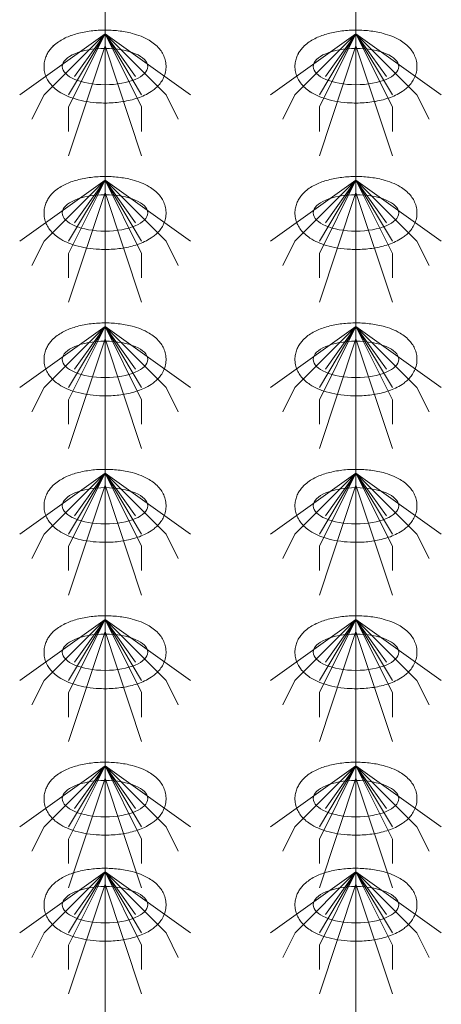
# Model space of a CAD drawing. Header units: metres. Extents: x 703769 to 722343, y 4313031 to 4317457.
# Tile 72 of 256: x 707722 to 707724, y 4313305 to 4313310. Entities that reach past the tile are written whole.
import ezdxf

# ---------------------------------------------------------------- set-up
doc = ezdxf.new("R2010")
doc.units = ezdxf.units.M
doc.header["$LTSCALE"] = 0.5
doc.layers.add('粗实线层', color=7, linetype='Continuous', lineweight=35)
doc.layers.add('设备', color=6, linetype='Continuous', lineweight=18)

# ---------------------------------------------------------------- blocks, each defined once
blk = doc.blocks.new('hh_1')
at = {"layer": '设备'}
for p, q in [((-268840, 164960), (-268910, 164910)), ((-268840, 164960), (-268890, 164910)), ((-268840, 164960), (-268870, 164900)), ((-268840, 164960), (-268870, 164910)), ((-268840, 164960), (-268865, 164925)), ((-268840, 164960), (-268790, 164910)), ((-268840, 164960), (-268815, 164925)), ((-268840, 164960), (-268770, 164910)), ((-268840, 164960), (-268810, 164910)), ((-268840, 164960), (-268810, 164900)), ((-268840, 164950), (-268870, 164860)), ((-268840, 164950), (-268810, 164860)), ((-268890, 164910), (-268900, 164890)), ((-268790, 164910), (-268780, 164890)), ((-268870, 164900), (-268870, 164880)), ((-268810, 164900), (-268810, 164880))]:
    blk.add_line(p, q, dxfattribs=at)
blk = doc.blocks.new('dawda')
at = {"layer": '设备', "color": 7}
for p, q in [((537941.49, 33373.42), (537941.49, 31373.38)), ((538147.28, 33373.42), (538147.28, 31373.38))]:
    blk.add_line(p, q, dxfattribs=at)
for centre in [(537941.5, 32630.55), (537941.5, 32630.55), (538147.28, 32630.55), (538147.28, 32630.55), (537941.5, 32510.55), (538147.28, 32510.55), (537941.5, 32390.55), (538147.28, 32390.55), (537941.5, 32270.55), (538147.28, 32270.55), (537941.5, 32150.55), (538147.28, 32150.55), (537941.5, 32030.55), (538147.28, 32030.55), (537941.5, 31943.61), (538147.29, 31943.61)]:
    blk.add_ellipse(centre, major_axis=(-35.04, 0), ratio=0.42498, dxfattribs=at)
for points in [[(537891.46, 32630.55), (537891.46, 32631.95), (537891.6, 32633.35), (537892.13, 32636.04), (537892.52, 32637.34), (537893.49, 32639.78), (537894.07, 32640.93), (537895.34, 32643.04), (537896.04, 32644.02), (537897.52, 32645.83), (537898.29, 32646.66), (537900.41, 32648.69), (537901.8, 32649.78), (537904.66, 32651.75), (537906.14, 32652.61), (537909.19, 32654.18), (537910.75, 32654.87), (537913.98, 32656.13), (537915.64, 32656.69), (537920.92, 32658.24), (537924.68, 32659.03), (537932.44, 32660.1), (537936.42, 32660.39), (537944.41, 32660.48), (537948.42, 32660.28), (537956.25, 32659.38), (537960.06, 32658.69), (537966.23, 32657.07), (537968.66, 32656.29), (537973.34, 32654.42), (537975.59, 32653.34), (537979.25, 32651.16), (537980.71, 32650.15), (537983.51, 32647.86), (537984.86, 32646.56), (537987, 32643.98), (537987.83, 32642.79), (537989.32, 32640.18), (537989.97, 32638.75), (537990.97, 32635.68), (537991.31, 32634.05), (537991.6, 32630.7), (537991.54, 32629), (537991.04, 32625.71), (537990.6, 32624.12), (537989.45, 32621.17), (537988.74, 32619.81), (537987.15, 32617.32), (537986.27, 32616.2), (537984.43, 32614.16), (537983.46, 32613.23), (537981.46, 32611.55), (537980.43, 32610.78), (537977.64, 32608.92), (537975.85, 32607.93), (537972.14, 32606.17), (537970.22, 32605.41), (537966.26, 32604.06), (537964.21, 32603.48), (537958.15, 32602.03), (537953.99, 32601.38), (537945.51, 32600.65), (537941.18, 32600.57), (537933.45, 32600.94), (537930.04, 32601.28), (537923.39, 32602.35), (537920.16, 32603.07), (537914.68, 32604.71), (537912.38, 32605.54), (537907.96, 32607.49), (537905.84, 32608.62), (537902.4, 32610.88), (537901.04, 32611.91), (537898.44, 32614.25), (537897.2, 32615.58), (537895.24, 32618.2), (537894.48, 32619.42), (537893.15, 32622.07), (537892.59, 32623.51), (537891.78, 32626.56), (537891.53, 32628.17), (537891.46, 32630.05), (537891.46, 32630.3), (537891.46, 32630.55)], [(537891.46, 32630.55), (537891.46, 32631.95), (537891.6, 32633.35), (537892.13, 32636.04), (537892.52, 32637.34), (537893.49, 32639.78), (537894.07, 32640.93), (537895.35, 32643.04), (537896.05, 32644.02), (537897.52, 32645.83), (537898.3, 32646.66), (537900.42, 32648.69), (537901.8, 32649.78), (537904.66, 32651.75), (537906.14, 32652.61), (537909.19, 32654.18), (537910.76, 32654.87), (537913.98, 32656.13), (537915.64, 32656.69), (537920.92, 32658.24), (537924.69, 32659.03), (537932.44, 32660.1), (537936.42, 32660.39), (537944.42, 32660.48), (537948.42, 32660.28), (537956.25, 32659.38), (537960.07, 32658.69), (537966.23, 32657.07), (537968.66, 32656.29), (537973.35, 32654.42), (537975.6, 32653.34), (537979.25, 32651.16), (537980.71, 32650.15), (537983.52, 32647.86), (537984.86, 32646.56), (537987, 32643.98), (537987.84, 32642.79), (537989.33, 32640.18), (537989.98, 32638.75), (537990.97, 32635.68), (537991.31, 32634.05), (537991.6, 32630.7), (537991.54, 32629), (537991.05, 32625.71), (537990.61, 32624.12), (537989.45, 32621.17), (537988.74, 32619.81), (537987.15, 32617.32), (537986.27, 32616.2), (537984.43, 32614.16), (537983.46, 32613.23), (537981.46, 32611.55), (537980.43, 32610.78), (537977.65, 32608.92), (537975.85, 32607.93), (537972.14, 32606.17), (537970.22, 32605.41), (537966.26, 32604.06), (537964.22, 32603.48), (537958.15, 32602.03), (537954, 32601.38), (537945.51, 32600.65), (537941.18, 32600.57), (537933.46, 32600.94), (537930.04, 32601.28), (537923.39, 32602.35), (537920.16, 32603.07), (537914.69, 32604.71), (537912.39, 32605.54), (537907.97, 32607.49), (537905.84, 32608.62), (537902.41, 32610.88), (537901.05, 32611.91), (537898.45, 32614.25), (537897.2, 32615.58), (537895.25, 32618.2), (537894.48, 32619.42), (537893.15, 32622.07), (537892.59, 32623.51), (537891.78, 32626.56), (537891.53, 32628.17), (537891.47, 32630.05), (537891.46, 32630.3), (537891.46, 32630.55)], [(538097.24, 32630.55), (538097.24, 32631.95), (538097.38, 32633.35), (538097.91, 32636.04), (538098.3, 32637.34), (538099.27, 32639.78), (538099.85, 32640.93), (538101.13, 32643.04), (538101.83, 32644.02), (538103.3, 32645.83), (538104.08, 32646.66), (538106.19, 32648.69), (538107.58, 32649.78), (538110.44, 32651.75), (538111.92, 32652.61), (538114.97, 32654.18), (538116.54, 32654.87), (538119.76, 32656.13), (538121.42, 32656.69), (538126.7, 32658.24), (538130.46, 32659.03), (538138.22, 32660.1), (538142.2, 32660.39), (538150.2, 32660.48), (538154.2, 32660.28), (538162.03, 32659.38), (538165.85, 32658.69), (538172.01, 32657.07), (538174.44, 32656.29), (538179.13, 32654.42), (538181.38, 32653.34), (538185.03, 32651.16), (538186.49, 32650.15), (538189.3, 32647.86), (538190.64, 32646.56), (538192.78, 32643.98), (538193.62, 32642.79), (538195.11, 32640.18), (538195.76, 32638.75), (538196.75, 32635.68), (538197.09, 32634.05), (538197.38, 32630.7), (538197.32, 32629), (538196.82, 32625.71), (538196.39, 32624.12), (538195.23, 32621.17), (538194.52, 32619.81), (538192.93, 32617.32), (538192.05, 32616.2), (538190.21, 32614.16), (538189.24, 32613.23), (538187.24, 32611.55), (538186.21, 32610.78), (538183.43, 32608.92), (538181.63, 32607.93), (538177.92, 32606.17), (538176, 32605.41), (538172.04, 32604.06), (538170, 32603.48), (538163.93, 32602.03), (538159.78, 32601.38), (538151.29, 32600.65), (538146.96, 32600.57), (538139.24, 32600.94), (538135.82, 32601.28), (538129.17, 32602.35), (538125.94, 32603.07), (538120.47, 32604.71), (538118.17, 32605.54), (538113.74, 32607.49), (538111.62, 32608.62), (538108.18, 32610.88), (538106.82, 32611.91), (538104.22, 32614.25), (538102.98, 32615.58), (538101.02, 32618.2), (538100.26, 32619.42), (538098.93, 32622.07), (538098.37, 32623.51), (538097.56, 32626.56), (538097.31, 32628.17), (538097.25, 32630.05), (538097.24, 32630.3), (538097.24, 32630.55)], [(538097.25, 32630.55), (538097.25, 32631.95), (538097.39, 32633.35), (538097.92, 32636.04), (538098.31, 32637.34), (538099.28, 32639.78), (538099.85, 32640.93), (538101.13, 32643.04), (538101.83, 32644.02), (538103.3, 32645.83), (538104.08, 32646.66), (538106.2, 32648.69), (538107.58, 32649.78), (538110.44, 32651.75), (538111.92, 32652.61), (538114.97, 32654.18), (538116.54, 32654.87), (538119.77, 32656.13), (538121.42, 32656.69), (538126.7, 32658.24), (538130.47, 32659.03), (538138.22, 32660.1), (538142.21, 32660.39), (538150.2, 32660.48), (538154.21, 32660.28), (538162.03, 32659.38), (538165.85, 32658.69), (538172.01, 32657.07), (538174.45, 32656.29), (538179.13, 32654.42), (538181.38, 32653.34), (538185.04, 32651.16), (538186.5, 32650.15), (538189.3, 32647.86), (538190.65, 32646.56), (538192.78, 32643.98), (538193.62, 32642.79), (538195.11, 32640.18), (538195.76, 32638.75), (538196.75, 32635.68), (538197.1, 32634.05), (538197.38, 32630.7), (538197.33, 32629), (538196.83, 32625.71), (538196.39, 32624.12), (538195.23, 32621.17), (538194.52, 32619.81), (538192.93, 32617.32), (538192.06, 32616.2), (538190.21, 32614.16), (538189.24, 32613.23), (538187.24, 32611.55), (538186.21, 32610.78), (538183.43, 32608.92), (538181.64, 32607.93), (538177.92, 32606.17), (538176, 32605.41), (538172.04, 32604.06), (538170, 32603.48), (538163.94, 32602.03), (538159.78, 32601.38), (538151.29, 32600.65), (538146.97, 32600.57), (538139.24, 32600.94), (538135.82, 32601.28), (538129.18, 32602.35), (538125.94, 32603.07), (538120.47, 32604.71), (538118.17, 32605.54), (538113.75, 32607.49), (538111.62, 32608.62), (538108.19, 32610.88), (538106.83, 32611.91), (538104.23, 32614.25), (538102.99, 32615.58), (538101.03, 32618.2), (538100.26, 32619.42), (538098.93, 32622.07), (538098.37, 32623.51), (538097.56, 32626.56), (538097.32, 32628.17), (538097.25, 32630.05), (538097.25, 32630.3), (538097.25, 32630.55)], [(537891.46, 32510.55), (537891.46, 32511.95), (537891.6, 32513.35), (537892.13, 32516.04), (537892.52, 32517.34), (537893.49, 32519.78), (537894.07, 32520.93), (537895.34, 32523.04), (537896.04, 32524.02), (537897.52, 32525.83), (537898.29, 32526.66), (537900.41, 32528.69), (537901.8, 32529.78), (537904.66, 32531.75), (537906.14, 32532.61), (537909.19, 32534.18), (537910.75, 32534.87), (537913.98, 32536.13), (537915.64, 32536.69), (537920.92, 32538.24), (537924.68, 32539.03), (537932.44, 32540.1), (537936.42, 32540.39), (537944.41, 32540.48), (537948.42, 32540.28), (537956.25, 32539.38), (537960.06, 32538.69), (537966.23, 32537.07), (537968.66, 32536.29), (537973.34, 32534.42), (537975.59, 32533.34), (537979.25, 32531.16), (537980.71, 32530.15), (537983.51, 32527.86), (537984.86, 32526.56), (537987, 32523.98), (537987.83, 32522.79), (537989.32, 32520.18), (537989.97, 32518.75), (537990.97, 32515.68), (537991.31, 32514.05), (537991.6, 32510.7), (537991.54, 32509), (537991.04, 32505.71), (537990.6, 32504.12), (537989.45, 32501.17), (537988.74, 32499.81), (537987.15, 32497.32), (537986.27, 32496.2), (537984.43, 32494.16), (537983.46, 32493.23), (537981.46, 32491.55), (537980.43, 32490.78), (537977.64, 32488.92), (537975.85, 32487.93), (537972.14, 32486.17), (537970.22, 32485.41), (537966.26, 32484.06), (537964.21, 32483.48), (537958.15, 32482.03), (537953.99, 32481.38), (537945.51, 32480.65), (537941.18, 32480.57), (537933.45, 32480.94), (537930.04, 32481.28), (537923.39, 32482.35), (537920.16, 32483.07), (537914.68, 32484.71), (537912.38, 32485.54), (537907.96, 32487.49), (537905.84, 32488.62), (537902.4, 32490.88), (537901.04, 32491.91), (537898.44, 32494.25), (537897.2, 32495.58), (537895.24, 32498.2), (537894.48, 32499.42), (537893.15, 32502.07), (537892.59, 32503.51), (537891.78, 32506.56), (537891.53, 32508.17), (537891.46, 32510.05), (537891.46, 32510.3), (537891.46, 32510.55)], [(538097.24, 32510.55), (538097.24, 32511.95), (538097.38, 32513.35), (538097.91, 32516.04), (538098.3, 32517.34), (538099.27, 32519.78), (538099.85, 32520.93), (538101.13, 32523.04), (538101.83, 32524.02), (538103.3, 32525.83), (538104.08, 32526.66), (538106.19, 32528.69), (538107.58, 32529.78), (538110.44, 32531.75), (538111.92, 32532.61), (538114.97, 32534.18), (538116.54, 32534.87), (538119.76, 32536.13), (538121.42, 32536.69), (538126.7, 32538.24), (538130.46, 32539.03), (538138.22, 32540.1), (538142.2, 32540.39), (538150.2, 32540.48), (538154.2, 32540.28), (538162.03, 32539.38), (538165.85, 32538.69), (538172.01, 32537.07), (538174.44, 32536.29), (538179.13, 32534.42), (538181.38, 32533.34), (538185.03, 32531.16), (538186.49, 32530.15), (538189.3, 32527.86), (538190.64, 32526.56), (538192.78, 32523.98), (538193.62, 32522.79), (538195.11, 32520.18), (538195.76, 32518.75), (538196.75, 32515.68), (538197.09, 32514.05), (538197.38, 32510.7), (538197.32, 32509), (538196.82, 32505.71), (538196.39, 32504.12), (538195.23, 32501.17), (538194.52, 32499.81), (538192.93, 32497.32), (538192.05, 32496.2), (538190.21, 32494.16), (538189.24, 32493.23), (538187.24, 32491.55), (538186.21, 32490.78), (538183.43, 32488.92), (538181.63, 32487.93), (538177.92, 32486.17), (538176, 32485.41), (538172.04, 32484.06), (538170, 32483.48), (538163.93, 32482.03), (538159.78, 32481.38), (538151.29, 32480.65), (538146.96, 32480.57), (538139.24, 32480.94), (538135.82, 32481.28), (538129.17, 32482.35), (538125.94, 32483.07), (538120.47, 32484.71), (538118.17, 32485.54), (538113.74, 32487.49), (538111.62, 32488.62), (538108.18, 32490.88), (538106.82, 32491.91), (538104.22, 32494.25), (538102.98, 32495.58), (538101.02, 32498.2), (538100.26, 32499.42), (538098.93, 32502.07), (538098.37, 32503.51), (538097.56, 32506.56), (538097.31, 32508.17), (538097.25, 32510.05), (538097.24, 32510.3), (538097.24, 32510.55)], [(537891.46, 32390.55), (537891.46, 32391.95), (537891.6, 32393.35), (537892.13, 32396.04), (537892.52, 32397.34), (537893.49, 32399.78), (537894.07, 32400.93), (537895.34, 32403.04), (537896.04, 32404.02), (537897.52, 32405.83), (537898.29, 32406.66), (537900.41, 32408.69), (537901.8, 32409.78), (537904.66, 32411.75), (537906.14, 32412.61), (537909.19, 32414.18), (537910.75, 32414.87), (537913.98, 32416.13), (537915.64, 32416.69), (537920.92, 32418.24), (537924.68, 32419.03), (537932.44, 32420.1), (537936.42, 32420.39), (537944.41, 32420.48), (537948.42, 32420.28), (537956.25, 32419.38), (537960.06, 32418.69), (537966.23, 32417.07), (537968.66, 32416.29), (537973.34, 32414.42), (537975.59, 32413.34), (537979.25, 32411.16), (537980.71, 32410.15), (537983.51, 32407.86), (537984.86, 32406.56), (537987, 32403.98), (537987.83, 32402.79), (537989.32, 32400.18), (537989.97, 32398.75), (537990.97, 32395.68), (537991.31, 32394.05), (537991.6, 32390.7), (537991.54, 32389), (537991.04, 32385.71), (537990.6, 32384.12), (537989.45, 32381.17), (537988.74, 32379.81), (537987.15, 32377.32), (537986.27, 32376.2), (537984.43, 32374.16), (537983.46, 32373.23), (537981.46, 32371.55), (537980.43, 32370.78), (537977.64, 32368.92), (537975.85, 32367.93), (537972.14, 32366.17), (537970.22, 32365.41), (537966.26, 32364.06), (537964.21, 32363.48), (537958.15, 32362.03), (537953.99, 32361.38), (537945.51, 32360.65), (537941.18, 32360.57), (537933.45, 32360.94), (537930.04, 32361.28), (537923.39, 32362.35), (537920.16, 32363.07), (537914.68, 32364.71), (537912.38, 32365.54), (537907.96, 32367.49), (537905.84, 32368.62), (537902.4, 32370.88), (537901.04, 32371.91), (537898.44, 32374.25), (537897.2, 32375.58), (537895.24, 32378.2), (537894.48, 32379.42), (537893.15, 32382.07), (537892.59, 32383.51), (537891.78, 32386.56), (537891.53, 32388.17), (537891.46, 32390.05), (537891.46, 32390.3), (537891.46, 32390.55)], [(538097.24, 32390.55), (538097.24, 32391.95), (538097.38, 32393.35), (538097.91, 32396.04), (538098.3, 32397.34), (538099.27, 32399.78), (538099.85, 32400.93), (538101.13, 32403.04), (538101.83, 32404.02), (538103.3, 32405.83), (538104.08, 32406.66), (538106.19, 32408.69), (538107.58, 32409.78), (538110.44, 32411.75), (538111.92, 32412.61), (538114.97, 32414.18), (538116.54, 32414.87), (538119.76, 32416.13), (538121.42, 32416.69), (538126.7, 32418.24), (538130.46, 32419.03), (538138.22, 32420.1), (538142.2, 32420.39), (538150.2, 32420.48), (538154.2, 32420.28), (538162.03, 32419.38), (538165.85, 32418.69), (538172.01, 32417.07), (538174.44, 32416.29), (538179.13, 32414.42), (538181.38, 32413.34), (538185.03, 32411.16), (538186.49, 32410.15), (538189.3, 32407.86), (538190.64, 32406.56), (538192.78, 32403.98), (538193.62, 32402.79), (538195.11, 32400.18), (538195.76, 32398.75), (538196.75, 32395.68), (538197.09, 32394.05), (538197.38, 32390.7), (538197.32, 32389), (538196.82, 32385.71), (538196.39, 32384.12), (538195.23, 32381.17), (538194.52, 32379.81), (538192.93, 32377.32), (538192.05, 32376.2), (538190.21, 32374.16), (538189.24, 32373.23), (538187.24, 32371.55), (538186.21, 32370.78), (538183.43, 32368.92), (538181.63, 32367.93), (538177.92, 32366.17), (538176, 32365.41), (538172.04, 32364.06), (538170, 32363.48), (538163.93, 32362.03), (538159.78, 32361.38), (538151.29, 32360.65), (538146.96, 32360.57), (538139.24, 32360.94), (538135.82, 32361.28), (538129.17, 32362.35), (538125.94, 32363.07), (538120.47, 32364.71), (538118.17, 32365.54), (538113.74, 32367.49), (538111.62, 32368.62), (538108.18, 32370.88), (538106.82, 32371.91), (538104.22, 32374.25), (538102.98, 32375.58), (538101.02, 32378.2), (538100.26, 32379.42), (538098.93, 32382.07), (538098.37, 32383.51), (538097.56, 32386.56), (538097.31, 32388.17), (538097.25, 32390.05), (538097.24, 32390.3), (538097.24, 32390.55)], [(537891.46, 32270.55), (537891.46, 32271.95), (537891.6, 32273.35), (537892.13, 32276.04), (537892.52, 32277.34), (537893.49, 32279.78), (537894.07, 32280.93), (537895.34, 32283.04), (537896.04, 32284.02), (537897.52, 32285.83), (537898.29, 32286.66), (537900.41, 32288.69), (537901.8, 32289.78), (537904.66, 32291.75), (537906.14, 32292.61), (537909.19, 32294.18), (537910.75, 32294.87), (537913.98, 32296.13), (537915.64, 32296.69), (537920.92, 32298.24), (537924.68, 32299.03), (537932.44, 32300.1), (537936.42, 32300.39), (537944.41, 32300.48), (537948.42, 32300.28), (537956.25, 32299.38), (537960.06, 32298.69), (537966.23, 32297.07), (537968.66, 32296.29), (537973.34, 32294.42), (537975.59, 32293.34), (537979.25, 32291.16), (537980.71, 32290.15), (537983.51, 32287.86), (537984.86, 32286.56), (537987, 32283.98), (537987.83, 32282.79), (537989.32, 32280.18), (537989.97, 32278.75), (537990.97, 32275.68), (537991.31, 32274.05), (537991.6, 32270.7), (537991.54, 32269), (537991.04, 32265.71), (537990.6, 32264.12), (537989.45, 32261.17), (537988.74, 32259.81), (537987.15, 32257.32), (537986.27, 32256.2), (537984.43, 32254.16), (537983.46, 32253.23), (537981.46, 32251.55), (537980.43, 32250.78), (537977.64, 32248.92), (537975.85, 32247.93), (537972.14, 32246.17), (537970.22, 32245.41), (537966.26, 32244.06), (537964.21, 32243.48), (537958.15, 32242.03), (537953.99, 32241.38), (537945.51, 32240.65), (537941.18, 32240.57), (537933.45, 32240.94), (537930.04, 32241.28), (537923.39, 32242.35), (537920.16, 32243.07), (537914.68, 32244.71), (537912.38, 32245.54), (537907.96, 32247.49), (537905.84, 32248.62), (537902.4, 32250.88), (537901.04, 32251.91), (537898.44, 32254.25), (537897.2, 32255.58), (537895.24, 32258.2), (537894.48, 32259.42), (537893.15, 32262.07), (537892.59, 32263.51), (537891.78, 32266.56), (537891.53, 32268.17), (537891.46, 32270.05), (537891.46, 32270.3), (537891.46, 32270.55)], [(538097.24, 32270.55), (538097.24, 32271.95), (538097.38, 32273.35), (538097.91, 32276.04), (538098.3, 32277.34), (538099.27, 32279.78), (538099.85, 32280.93), (538101.13, 32283.04), (538101.83, 32284.02), (538103.3, 32285.83), (538104.08, 32286.66), (538106.19, 32288.69), (538107.58, 32289.78), (538110.44, 32291.75), (538111.92, 32292.61), (538114.97, 32294.18), (538116.54, 32294.87), (538119.76, 32296.13), (538121.42, 32296.69), (538126.7, 32298.24), (538130.46, 32299.03), (538138.22, 32300.1), (538142.2, 32300.39), (538150.2, 32300.48), (538154.2, 32300.28), (538162.03, 32299.38), (538165.85, 32298.69), (538172.01, 32297.07), (538174.44, 32296.29), (538179.13, 32294.42), (538181.38, 32293.34), (538185.03, 32291.16), (538186.49, 32290.15), (538189.3, 32287.86), (538190.64, 32286.56), (538192.78, 32283.98), (538193.62, 32282.79), (538195.11, 32280.18), (538195.76, 32278.75), (538196.75, 32275.68), (538197.09, 32274.05), (538197.38, 32270.7), (538197.32, 32269), (538196.82, 32265.71), (538196.39, 32264.12), (538195.23, 32261.17), (538194.52, 32259.81), (538192.93, 32257.32), (538192.05, 32256.2), (538190.21, 32254.16), (538189.24, 32253.23), (538187.24, 32251.55), (538186.21, 32250.78), (538183.43, 32248.92), (538181.63, 32247.93), (538177.92, 32246.17), (538176, 32245.41), (538172.04, 32244.06), (538170, 32243.48), (538163.93, 32242.03), (538159.78, 32241.38), (538151.29, 32240.65), (538146.96, 32240.57), (538139.24, 32240.94), (538135.82, 32241.28), (538129.17, 32242.35), (538125.94, 32243.07), (538120.47, 32244.71), (538118.17, 32245.54), (538113.74, 32247.49), (538111.62, 32248.62), (538108.18, 32250.88), (538106.82, 32251.91), (538104.22, 32254.25), (538102.98, 32255.58), (538101.02, 32258.2), (538100.26, 32259.42), (538098.93, 32262.07), (538098.37, 32263.51), (538097.56, 32266.56), (538097.31, 32268.17), (538097.25, 32270.05), (538097.24, 32270.3), (538097.24, 32270.55)], [(537891.46, 32150.55), (537891.46, 32151.95), (537891.6, 32153.35), (537892.13, 32156.04), (537892.52, 32157.34), (537893.49, 32159.78), (537894.07, 32160.93), (537895.34, 32163.04), (537896.04, 32164.02), (537897.52, 32165.83), (537898.29, 32166.66), (537900.41, 32168.69), (537901.8, 32169.78), (537904.66, 32171.75), (537906.14, 32172.61), (537909.19, 32174.18), (537910.75, 32174.87), (537913.98, 32176.13), (537915.64, 32176.69), (537920.92, 32178.24), (537924.68, 32179.03), (537932.44, 32180.1), (537936.42, 32180.39), (537944.41, 32180.48), (537948.42, 32180.28), (537956.25, 32179.38), (537960.06, 32178.69), (537966.23, 32177.07), (537968.66, 32176.29), (537973.34, 32174.42), (537975.59, 32173.34), (537979.25, 32171.16), (537980.71, 32170.15), (537983.51, 32167.86), (537984.86, 32166.56), (537987, 32163.98), (537987.83, 32162.79), (537989.32, 32160.18), (537989.97, 32158.75), (537990.97, 32155.68), (537991.31, 32154.05), (537991.6, 32150.7), (537991.54, 32149), (537991.04, 32145.71), (537990.6, 32144.12), (537989.45, 32141.17), (537988.74, 32139.81), (537987.15, 32137.32), (537986.27, 32136.2), (537984.43, 32134.16), (537983.46, 32133.23), (537981.46, 32131.55), (537980.43, 32130.78), (537977.64, 32128.92), (537975.85, 32127.93), (537972.14, 32126.17), (537970.22, 32125.41), (537966.26, 32124.06), (537964.21, 32123.48), (537958.15, 32122.03), (537953.99, 32121.38), (537945.51, 32120.65), (537941.18, 32120.57), (537933.45, 32120.94), (537930.04, 32121.28), (537923.39, 32122.35), (537920.16, 32123.07), (537914.68, 32124.71), (537912.38, 32125.54), (537907.96, 32127.49), (537905.84, 32128.62), (537902.4, 32130.88), (537901.04, 32131.91), (537898.44, 32134.25), (537897.2, 32135.58), (537895.24, 32138.2), (537894.48, 32139.42), (537893.15, 32142.07), (537892.59, 32143.51), (537891.78, 32146.56), (537891.53, 32148.17), (537891.46, 32150.05), (537891.46, 32150.3), (537891.46, 32150.55)], [(538097.24, 32150.55), (538097.24, 32151.95), (538097.38, 32153.35), (538097.91, 32156.04), (538098.3, 32157.34), (538099.27, 32159.78), (538099.85, 32160.93), (538101.13, 32163.04), (538101.83, 32164.02), (538103.3, 32165.83), (538104.08, 32166.66), (538106.19, 32168.69), (538107.58, 32169.78), (538110.44, 32171.75), (538111.92, 32172.61), (538114.97, 32174.18), (538116.54, 32174.87), (538119.76, 32176.13), (538121.42, 32176.69), (538126.7, 32178.24), (538130.46, 32179.03), (538138.22, 32180.1), (538142.2, 32180.39), (538150.2, 32180.48), (538154.2, 32180.28), (538162.03, 32179.38), (538165.85, 32178.69), (538172.01, 32177.07), (538174.44, 32176.29), (538179.13, 32174.42), (538181.38, 32173.34), (538185.03, 32171.16), (538186.49, 32170.15), (538189.3, 32167.86), (538190.64, 32166.56), (538192.78, 32163.98), (538193.62, 32162.79), (538195.11, 32160.18), (538195.76, 32158.75), (538196.75, 32155.68), (538197.09, 32154.05), (538197.38, 32150.7), (538197.32, 32149), (538196.82, 32145.71), (538196.39, 32144.12), (538195.23, 32141.17), (538194.52, 32139.81), (538192.93, 32137.32), (538192.05, 32136.2), (538190.21, 32134.16), (538189.24, 32133.23), (538187.24, 32131.55), (538186.21, 32130.78), (538183.43, 32128.92), (538181.63, 32127.93), (538177.92, 32126.17), (538176, 32125.41), (538172.04, 32124.06), (538170, 32123.48), (538163.93, 32122.03), (538159.78, 32121.38), (538151.29, 32120.65), (538146.96, 32120.57), (538139.24, 32120.94), (538135.82, 32121.28), (538129.17, 32122.35), (538125.94, 32123.07), (538120.47, 32124.71), (538118.17, 32125.54), (538113.74, 32127.49), (538111.62, 32128.62), (538108.18, 32130.88), (538106.82, 32131.91), (538104.22, 32134.25), (538102.98, 32135.58), (538101.02, 32138.2), (538100.26, 32139.42), (538098.93, 32142.07), (538098.37, 32143.51), (538097.56, 32146.56), (538097.31, 32148.17), (538097.25, 32150.05), (538097.24, 32150.3), (538097.24, 32150.55)], [(537891.46, 32030.55), (537891.46, 32031.95), (537891.6, 32033.35), (537892.13, 32036.04), (537892.52, 32037.34), (537893.49, 32039.78), (537894.07, 32040.93), (537895.35, 32043.04), (537896.05, 32044.02), (537897.52, 32045.83), (537898.3, 32046.66), (537900.42, 32048.69), (537901.8, 32049.78), (537904.66, 32051.75), (537906.14, 32052.61), (537909.19, 32054.18), (537910.76, 32054.87), (537913.98, 32056.13), (537915.64, 32056.69), (537920.92, 32058.24), (537924.68, 32059.03), (537932.44, 32060.1), (537936.42, 32060.39), (537944.42, 32060.48), (537948.42, 32060.28), (537956.25, 32059.38), (537960.07, 32058.69), (537966.23, 32057.07), (537968.66, 32056.29), (537973.35, 32054.42), (537975.6, 32053.34), (537979.25, 32051.16), (537980.71, 32050.15), (537983.52, 32047.86), (537984.86, 32046.56), (537987, 32043.98), (537987.84, 32042.79), (537989.33, 32040.18), (537989.98, 32038.75), (537990.97, 32035.68), (537991.31, 32034.05), (537991.6, 32030.7), (537991.54, 32029), (537991.04, 32025.71), (537990.61, 32024.12), (537989.45, 32021.17), (537988.74, 32019.81), (537987.15, 32017.32), (537986.27, 32016.2), (537984.43, 32014.16), (537983.46, 32013.23), (537981.46, 32011.55), (537980.43, 32010.78), (537977.65, 32008.92), (537975.85, 32007.93), (537972.14, 32006.17), (537970.22, 32005.41), (537966.26, 32004.06), (537964.22, 32003.48), (537958.15, 32002.03), (537954, 32001.38), (537945.51, 32000.65), (537941.18, 32000.57), (537933.46, 32000.94), (537930.04, 32001.28), (537923.39, 32002.35), (537920.16, 32003.07), (537914.69, 32004.71), (537912.39, 32005.54), (537907.96, 32007.49), (537905.84, 32008.62), (537902.4, 32010.88), (537901.04, 32011.91), (537898.45, 32014.25), (537897.2, 32015.58), (537895.24, 32018.2), (537894.48, 32019.42), (537893.15, 32022.07), (537892.59, 32023.51), (537891.78, 32026.56), (537891.53, 32028.17), (537891.47, 32030.05), (537891.46, 32030.3), (537891.46, 32030.55)], [(538097.25, 32030.55), (538097.25, 32031.95), (538097.39, 32033.35), (538097.92, 32036.04), (538098.31, 32037.34), (538099.28, 32039.78), (538099.85, 32040.93), (538101.13, 32043.04), (538101.83, 32044.02), (538103.3, 32045.83), (538104.08, 32046.66), (538106.2, 32048.69), (538107.58, 32049.78), (538110.44, 32051.75), (538111.92, 32052.61), (538114.97, 32054.18), (538116.54, 32054.87), (538119.77, 32056.13), (538121.42, 32056.69), (538126.7, 32058.24), (538130.47, 32059.03), (538138.22, 32060.1), (538142.21, 32060.39), (538150.2, 32060.48), (538154.21, 32060.28), (538162.03, 32059.38), (538165.85, 32058.69), (538172.01, 32057.07), (538174.45, 32056.29), (538179.13, 32054.42), (538181.38, 32053.34), (538185.04, 32051.16), (538186.5, 32050.15), (538189.3, 32047.86), (538190.65, 32046.56), (538192.78, 32043.98), (538193.62, 32042.79), (538195.11, 32040.18), (538195.76, 32038.75), (538196.75, 32035.68), (538197.1, 32034.05), (538197.38, 32030.7), (538197.33, 32029), (538196.83, 32025.71), (538196.39, 32024.12), (538195.23, 32021.17), (538194.52, 32019.81), (538192.93, 32017.32), (538192.06, 32016.2), (538190.21, 32014.16), (538189.24, 32013.23), (538187.24, 32011.55), (538186.21, 32010.78), (538183.43, 32008.92), (538181.64, 32007.93), (538177.92, 32006.17), (538176, 32005.41), (538172.04, 32004.06), (538170, 32003.48), (538163.94, 32002.03), (538159.78, 32001.38), (538151.29, 32000.65), (538146.97, 32000.57), (538139.24, 32000.94), (538135.82, 32001.28), (538129.17, 32002.35), (538125.94, 32003.07), (538120.47, 32004.71), (538118.17, 32005.54), (538113.75, 32007.49), (538111.62, 32008.62), (538108.19, 32010.88), (538106.83, 32011.91), (538104.23, 32014.25), (538102.99, 32015.58), (538101.03, 32018.2), (538100.26, 32019.42), (538098.93, 32022.07), (538098.37, 32023.51), (538097.56, 32026.56), (538097.32, 32028.17), (538097.25, 32030.05), (538097.25, 32030.3), (538097.25, 32030.55)], [(537891.47, 31943.61), (537891.47, 31945), (537891.61, 31946.4), (537892.14, 31949.1), (537892.53, 31950.39), (537893.5, 31952.83), (537894.07, 31953.98), (537895.35, 31956.1), (537896.05, 31957.08), (537897.53, 31958.88), (537898.3, 31959.71), (537900.42, 31961.74), (537901.8, 31962.84), (537904.66, 31964.8), (537906.14, 31965.67), (537909.19, 31967.23), (537910.76, 31967.93), (537913.99, 31969.18), (537915.64, 31969.74), (537920.92, 31971.3), (537924.69, 31972.08), (537932.44, 31973.16), (537936.43, 31973.45), (537944.42, 31973.53), (537948.43, 31973.33), (537956.25, 31972.44), (537960.07, 31971.74), (537966.23, 31970.12), (537968.67, 31969.34), (537973.35, 31967.47), (537975.6, 31966.4), (537979.26, 31964.21), (537980.72, 31963.21), (537983.52, 31960.91), (537984.87, 31959.61), (537987, 31957.03), (537987.84, 31955.85), (537989.33, 31953.23), (537989.98, 31951.8), (537990.97, 31948.74), (537991.32, 31947.1), (537991.6, 31943.76), (537991.55, 31942.05), (537991.05, 31938.76), (537990.61, 31937.17), (537989.45, 31934.22), (537988.74, 31932.86), (537987.15, 31930.38), (537986.28, 31929.25), (537984.43, 31927.21), (537983.46, 31926.29), (537981.46, 31924.6), (537980.43, 31923.83), (537977.65, 31921.98), (537975.86, 31920.99), (537972.14, 31919.23), (537970.22, 31918.46), (537966.26, 31917.11), (537964.22, 31916.53), (537958.16, 31915.08), (537954, 31914.44), (537945.51, 31913.7), (537941.19, 31913.62), (537933.46, 31913.99), (537930.04, 31914.34), (537923.4, 31915.41), (537920.16, 31916.13), (537914.69, 31917.76), (537912.39, 31918.59), (537907.97, 31920.55), (537905.84, 31921.67), (537902.41, 31923.93), (537901.05, 31924.96), (537898.45, 31927.31), (537897.21, 31928.63), (537895.25, 31931.26), (537894.48, 31932.47), (537893.15, 31935.13), (537892.59, 31936.57), (537891.78, 31939.62), (537891.54, 31941.23), (537891.47, 31943.1), (537891.47, 31943.35), (537891.47, 31943.61)], [(538097.25, 31943.61), (538097.25, 31945), (538097.39, 31946.4), (538097.92, 31949.1), (538098.31, 31950.39), (538099.28, 31952.83), (538099.86, 31953.98), (538101.13, 31956.1), (538101.83, 31957.08), (538103.31, 31958.88), (538104.08, 31959.71), (538106.2, 31961.74), (538107.59, 31962.84), (538110.45, 31964.8), (538111.93, 31965.67), (538114.97, 31967.23), (538116.54, 31967.93), (538119.77, 31969.18), (538121.42, 31969.74), (538126.71, 31971.3), (538130.47, 31972.08), (538138.22, 31973.16), (538142.21, 31973.45), (538150.2, 31973.53), (538154.21, 31973.33), (538162.03, 31972.44), (538165.85, 31971.74), (538172.01, 31970.12), (538174.45, 31969.34), (538179.13, 31967.47), (538181.38, 31966.4), (538185.04, 31964.21), (538186.5, 31963.21), (538189.3, 31960.91), (538190.65, 31959.61), (538192.78, 31957.03), (538193.62, 31955.85), (538195.11, 31953.23), (538195.76, 31951.8), (538196.76, 31948.74), (538197.1, 31947.1), (538197.39, 31943.76), (538197.33, 31942.05), (538196.83, 31938.76), (538196.39, 31937.17), (538195.24, 31934.22), (538194.52, 31932.86), (538192.94, 31930.38), (538192.06, 31929.25), (538190.22, 31927.21), (538189.25, 31926.29), (538187.25, 31924.6), (538186.22, 31923.83), (538183.43, 31921.98), (538181.64, 31920.99), (538177.93, 31919.23), (538176.01, 31918.46), (538172.04, 31917.11), (538170, 31916.53), (538163.94, 31915.08), (538159.78, 31914.44), (538151.29, 31913.7), (538146.97, 31913.62), (538139.24, 31913.99), (538135.83, 31914.34), (538129.18, 31915.41), (538125.95, 31916.13), (538120.47, 31917.76), (538118.17, 31918.59), (538113.75, 31920.55), (538111.63, 31921.67), (538108.19, 31923.93), (538106.83, 31924.96), (538104.23, 31927.31), (538102.99, 31928.63), (538101.03, 31931.26), (538100.26, 31932.47), (538098.94, 31935.13), (538098.38, 31936.57), (538097.57, 31939.62), (538097.32, 31941.23), (538097.25, 31943.1), (538097.25, 31943.35), (538097.25, 31943.61)]]:
    blk.add_open_spline(points, degree=3, knots=[0, 0, 0, 0, 3.423083, 3.423083, 6.846165, 6.846165, 10.269248, 10.269248, 13.69233, 13.69233, 17.115413, 17.115413, 22.728666, 22.728666, 28.341919, 28.341919, 33.955172, 33.955172, 39.568425, 39.568425, 51.436002, 51.436002, 63.303578, 63.303578, 75.171154, 75.171154, 87.03873, 87.03873, 95.224368, 95.224368, 103.410005, 103.410005, 109.145122, 109.145122, 114.880238, 114.880238, 119.003115, 119.003115, 123.125991, 123.125991, 127.248868, 127.248868, 131.371745, 131.371745, 135.494621, 135.494621, 139.617498, 139.617498, 143.740375, 143.740375, 147.863251, 147.863251, 151.986128, 151.986128, 158.708917, 158.708917, 165.431705, 165.431705, 172.154493, 172.154493, 184.909814, 184.909814, 197.665135, 197.665135, 207.937, 207.937, 218.208864, 218.208864, 226.104489, 226.104489, 234.000115, 234.000115, 239.456, 239.456, 244.911884, 244.911884, 248.896322, 248.896322, 252.88076, 252.88076, 256.865198, 256.865198, 257.481358, 257.481358, 257.481358, 257.481358], dxfattribs=at)
at = {"layer": '设备', "color": 7, "xscale": -1}
for p in [(269101.5, -132302.56), (269101.5, -132302.56), (269307.28, -132302.56), (269307.28, -132302.56), (269101.5, -132422.56), (269307.28, -132422.56), (269101.5, -132542.56), (269307.28, -132542.56), (269101.5, -132662.56), (269307.28, -132662.56), (269101.5, -132782.56), (269307.28, -132782.56), (269101.5, -132902.56), (269307.28, -132902.56), (269101.5, -132989.5), (269307.29, -132989.5)]:
    blk.add_blockref('hh_1', p, dxfattribs=at)

msp = doc.modelspace()

# ---------------------------------------------------------------- block references
at = {"layer": '粗实线层', "xscale": 0.006, "yscale": 0.006, "zscale": 0.006}
msp.add_blockref('dawda', (704494.6802, 4313113.8882), dxfattribs=at)

doc.saveas('drawing.dxf')
